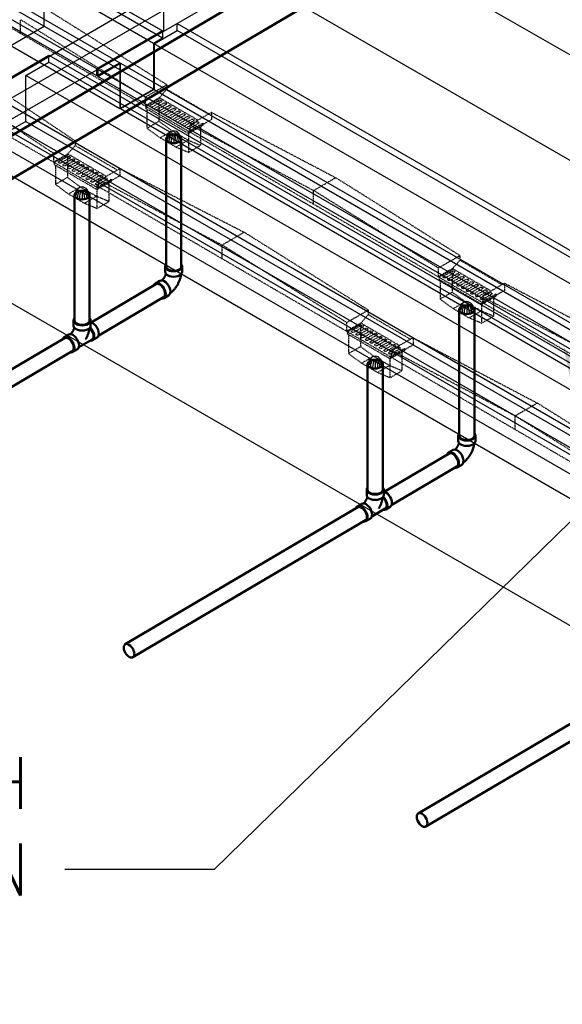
# Model space of a CAD drawing. Header units: inches. Extents: x -18562 to 16489, y -557 to 707.
# Tile 5 of 26: x 732 to 858, y 13 to 241. Entities that reach past the tile are written whole.
import ezdxf
from ezdxf import colors
from ezdxf.entities.mleader import LeaderData, LeaderLine
from ezdxf.math import Vec2, Vec3

# ---------------------------------------------------------------- set-up
doc = ezdxf.new("R2010")
doc.units = ezdxf.units.IN
doc.header["$LTSCALE"] = 0.5
doc.header["$MEASUREMENT"] = 0
doc.linetypes.add('HIDDEN2', pattern=[0.1875, 0.125, -0.0625])
for name, color, linetype in [('M-DETL-LIGHT', 1, 'Continuous'), ('M-SECT-PATT', 8, 'Continuous'), ('P-PIPE', 3, 'Continuous'), ('S-ANNO-DIMS', 1, 'Continuous')]:
    doc.layers.add(name, color=color, linetype=linetype)
doc.styles.add('Annotative', font='romans.shx', dxfattribs={"width": 0.8, "height": 0.125})

# ---------------------------------------------------------------- blocks, each defined once
blk = doc.blocks.new('Tee Reducing Sanitary - PVC - Sch 40 - DWV - Standard-1095242-DRAINAGE ISOMETRIC')
at = {"layer": 'P-PIPE', "color": 90, "lineweight": 50}
for p, q in [((1207.93, -120.52), (1207.93, -121.74)), ((1211.88, -121.74), (1211.88, -120.52)), ((1206.8, -123.78), (1205.73, -124.41)), ((1209.15, -126.73), (1212.22, -124.92)), ((1212.33, -125.12), (1213.39, -124.49)), ((1207.74, -127.82), (1208.8, -127.19))]:
    blk.add_line(p, q, dxfattribs=at)
for points in [[(1208.11, -120.05, 0), (1207.99, -120.22, 0), (1207.93, -120.52, 0), (1207.99, -120.81, 0), (1208.19, -121.09, 0), (1208.51, -121.32, 0)], [(1208.51, -121.32, 0), (1208.92, -121.51, 0), (1209.39, -121.62, 0), (1209.91, -121.66, 0), (1210.42, -121.62, 0), (1210.9, -121.51, 0), (1211.3, -121.32, 0), (1211.62, -121.09, 0), (1211.82, -120.81, 0), (1211.88, -120.52, 0), (1211.82, -120.22, 0), (1211.65, -119.99, 0)], [(1208.1, -122.18, 0), (1208.06, -122.32, 0), (1208.03, -122.39, 0), (1208.01, -122.46, 0), (1207.98, -122.54, 0), (1207.95, -122.61, 0), (1207.92, -122.69, 0), (1207.89, -122.76, 0), (1207.85, -122.84, 0), (1207.81, -122.91, 0), (1207.77, -122.98, 0), (1207.73, -123.06, 0), (1207.69, -123.13, 0), (1207.64, -123.2, 0), (1207.6, -123.27, 0), (1207.55, -123.33, 0), (1207.5, -123.4, 0), (1207.45, -123.46, 0), (1207.4, -123.52, 0), (1207.35, -123.58, 0), (1207.3, -123.64, 0), (1207.25, -123.69, 0), (1207.24, -123.7, 0)], [(1208.51, -122.55, 0), (1208.19, -122.31, 0), (1207.99, -122.04, 0), (1207.93, -121.74, 0)], [(1211.88, -121.74, 0), (1211.82, -122.04, 0), (1211.62, -122.31, 0), (1211.3, -122.55, 0), (1210.9, -122.73, 0), (1210.42, -122.84, 0), (1209.91, -122.88, 0), (1209.39, -122.84, 0), (1208.92, -122.73, 0), (1208.51, -122.55, 0)], [(1211.61, -122.37, 0), (1211.61, -122.39, 0), (1211.59, -122.55, 0), (1211.56, -122.7, 0), (1211.53, -122.86, 0), (1211.49, -123.02, 0), (1211.45, -123.18, 0), (1211.41, -123.33, 0), (1211.36, -123.49, 0), (1211.31, -123.64, 0), (1211.25, -123.8, 0), (1211.19, -123.95, 0), (1211.12, -124.1, 0), (1211.06, -124.25, 0), (1210.98, -124.4, 0), (1210.91, -124.54, 0), (1210.83, -124.69, 0), (1210.75, -124.83, 0), (1210.72, -124.88, 0)], [(1211.69, -122.28, 0), (1211.93, -122.54, 0), (1212.19, -122.91, 0), (1212.39, -123.32, 0), (1212.52, -123.73, 0), (1212.56, -124.13, 0), (1212.53, -124.47, 0), (1212.41, -124.74, 0), (1212.21, -124.92, 0)], [(1211.78, -125.18, 0), (1212.04, -125.21, 0), (1212.33, -125.12, 0), (1212.55, -124.91, 0), (1212.68, -124.61, 0), (1212.73, -124.22, 0), (1212.68, -123.78, 0), (1212.53, -123.31, 0), (1212.31, -122.85, 0), (1212.01, -122.42, 0), (1211.76, -122.16, 0)], [(1211.9, -121.01, 0), (1212.01, -121.02, 0), (1212.37, -121.18, 0)], [(1212.37, -121.18, 0), (1212.74, -121.44, 0), (1213.08, -121.8, 0), (1213.37, -122.22, 0), (1213.59, -122.68, 0), (1213.74, -123.15, 0), (1213.79, -123.59, 0), (1213.74, -123.98, 0), (1213.61, -124.29, 0), (1213.4, -124.48, 0)], [(1206.72, -124.51, 0), (1206.36, -124.35, 0), (1206.03, -124.32, 0), (1205.74, -124.41, 0), (1205.52, -124.61, 0), (1205.42, -124.84, 0)], [(1207.12, -127.88, 0), (1207.45, -127.91, 0), (1207.74, -127.82, 0), (1207.96, -127.62, 0), (1208.09, -127.31, 0), (1208.14, -126.92, 0), (1208.09, -126.48, 0), (1207.94, -126.01, 0), (1207.72, -125.55, 0), (1207.43, -125.13, 0), (1207.09, -124.77, 0), (1206.72, -124.51, 0)], [(1206.8, -123.78, 0), (1207.09, -123.69, 0), (1207.42, -123.73, 0), (1207.79, -123.88, 0)], [(1207.79, -123.88, 0), (1208.15, -124.15, 0), (1208.49, -124.5, 0), (1208.78, -124.92, 0), (1209, -125.39, 0), (1209.15, -125.85, 0), (1209.2, -126.3, 0), (1209.16, -126.69, 0), (1209.02, -126.99, 0), (1208.8, -127.2, 0)]]:
    blk.add_polyline3d(points, dxfattribs=at)
blk = doc.blocks.new('Bend - PVC - Sch 40 - DWV_USACE - Standard-V30-DRAINAGE ISOMETRIC')
at = {"layer": 'P-PIPE', "color": 90, "lineweight": 50}
for p, q in [((1286.15, -165.68), (1286.15, -166.91)), ((1290.11, -166.91), (1290.11, -165.68)), ((1284.96, -168.98), (1283.9, -169.6)), ((1285.91, -173.01), (1286.97, -172.39))]:
    blk.add_line(p, q, dxfattribs=at)
for points in [[(1286.3, -165.28, 0), (1286.22, -165.38, 0), (1286.15, -165.68, 0), (1286.22, -165.98, 0), (1286.42, -166.25, 0), (1286.73, -166.49, 0)], [(1286.73, -166.49, 0), (1287.14, -166.67, 0), (1287.62, -166.78, 0), (1288.13, -166.82, 0), (1288.64, -166.78, 0), (1289.12, -166.67, 0), (1289.53, -166.49, 0), (1289.85, -166.25, 0), (1290.04, -165.98, 0), (1290.11, -165.68, 0), (1290.04, -165.38, 0), (1289.97, -165.28, 0)], [(1286.32, -167.35, 0), (1286.3, -167.41, 0), (1286.28, -167.48, 0), (1286.26, -167.55, 0), (1286.24, -167.63, 0), (1286.21, -167.7, 0), (1286.18, -167.77, 0), (1286.15, -167.85, 0), (1286.12, -167.92, 0), (1286.08, -167.99, 0), (1286.04, -168.07, 0), (1286, -168.14, 0), (1285.96, -168.21, 0), (1285.92, -168.28, 0), (1285.87, -168.35, 0), (1285.83, -168.42, 0), (1285.78, -168.49, 0), (1285.73, -168.56, 0), (1285.68, -168.62, 0), (1285.63, -168.68, 0), (1285.58, -168.74, 0), (1285.53, -168.79, 0), (1285.48, -168.85, 0), (1285.43, -168.89, 0), (1285.42, -168.9, 0)], [(1286.73, -167.71, 0), (1286.42, -167.48, 0), (1286.22, -167.2, 0), (1286.15, -166.91, 0)], [(1290.11, -166.91, 0), (1290.04, -167.2, 0), (1289.85, -167.48, 0), (1289.53, -167.71, 0), (1289.12, -167.89, 0), (1288.64, -168.01, 0), (1288.13, -168.05, 0), (1287.62, -168.01, 0), (1287.14, -167.89, 0), (1286.73, -167.71, 0)], [(1289.85, -167.48, 0), (1289.84, -167.55, 0), (1289.82, -167.71, 0), (1289.79, -167.87, 0), (1289.76, -168.03, 0), (1289.72, -168.18, 0), (1289.68, -168.34, 0), (1289.63, -168.5, 0), (1289.59, -168.65, 0), (1289.53, -168.8, 0), (1289.48, -168.96, 0), (1289.42, -169.11, 0), (1289.35, -169.26, 0), (1289.28, -169.41, 0), (1289.21, -169.56, 0), (1289.14, -169.7, 0), (1289.06, -169.85, 0), (1288.98, -169.99, 0), (1288.89, -170.13, 0), (1288.8, -170.27, 0), (1288.71, -170.4, 0), (1288.62, -170.54, 0), (1288.52, -170.67, 0), (1288.42, -170.8, 0), (1288.32, -170.93, 0), (1288.21, -171.05, 0), (1288.1, -171.17, 0), (1287.99, -171.29, 0), (1287.88, -171.4, 0), (1287.76, -171.51, 0), (1287.64, -171.62, 0), (1287.51, -171.73, 0), (1287.39, -171.83, 0), (1287.33, -171.87, 0)], [(1284.89, -169.7, 0), (1284.53, -169.55, 0), (1284.19, -169.51, 0), (1283.91, -169.6, 0), (1283.69, -169.8, 0), (1283.6, -170, 0)], [(1285.44, -173.09, 0), (1285.62, -173.1, 0), (1285.91, -173.02, 0), (1286.13, -172.81, 0), (1286.26, -172.5, 0), (1286.31, -172.12, 0), (1286.25, -171.67, 0), (1286.11, -171.2, 0), (1285.89, -170.74, 0), (1285.59, -170.32, 0), (1285.25, -169.96, 0), (1284.89, -169.7, 0)], [(1284.96, -168.98, 0), (1284.97, -168.97, 0), (1285.25, -168.89, 0), (1285.59, -168.92, 0), (1285.95, -169.08, 0)], [(1285.95, -169.08, 0), (1286.31, -169.34, 0), (1286.65, -169.69, 0), (1286.95, -170.12, 0), (1287.17, -170.58, 0), (1287.31, -171.05, 0), (1287.37, -171.49, 0), (1287.32, -171.88, 0), (1287.19, -172.19, 0), (1286.97, -172.39, 0)]]:
    blk.add_polyline3d(points, dxfattribs=at)
for centre, start, end in [((1287.17, -166.17), 126.6849, 134.3783), ((1289.1, -166.17), 45.6217, 53.3151)]:
    blk.add_arc(centre, 1.24, start, end, dxfattribs=at)
blk = doc.blocks.new('Mechanical_Box_G_rvt-1-DRAINAGE ISOMETRIC')
at = {"layer": 'M-DETL-LIGHT', "linetype": 'HIDDEN2'}
for p, q in [((761.05, 221.21), (703.25, 254.91)), ((766.08, 226.14), (737.32, 244.17)), ((732.22, 237.96), (732.22, 241.2)), ((761.05, 223.27), (732.22, 241.2)), ((766.08, 226.08), (761.05, 223.21)), ((766.08, 226.08), (766.08, 225.06)), ((764.38, 223.12), (766.08, 225.06)), ((775.83, 219.37), (766.08, 225.06)), ((744.86, 213.13), (730.52, 222.76)), ((761.05, 223.21), (761.05, 221.21)), ((764.38, 223.12), (761.05, 221.21)), ((764.57, 223), (761.25, 221.1)), ((764.36, 222.52), (762.33, 221.35)), ((764.8, 222.16), (762.75, 220.99)), ((765.44, 221.89), (763.41, 220.73)), ((765.87, 221.53), (763.82, 220.36)), ((764.27, 222.44), (764.27, 217.67)), ((773.29, 217.91), (764.37, 223.11)), ((766.51, 221.26), (764.48, 220.1)), ((739.84, 210.26), (725.42, 219.79)), ((771.42, 215.17), (761.05, 221.21)), ((761.25, 221.1), (761.25, 220.6)), ((771.13, 214.83), (761.25, 220.6)), ((761.49, 220.46), (761.49, 216.05)), ((766.95, 220.91), (764.9, 219.74)), ((767.59, 220.64), (765.56, 219.48)), ((768.02, 220.28), (765.97, 219.11)), ((768.66, 220.01), (766.63, 218.85)), ((769.09, 219.66), (767.04, 218.49)), ((769.73, 219.38), (767.7, 218.22)), ((770.17, 219.03), (768.12, 217.86)), ((776.44, 219.72), (771.42, 216.85)), ((776.44, 219.72), (805.2, 204.6)), ((776.44, 219.72), (776.44, 218.05)), ((761.49, 216.05), (764.27, 217.67)), ((767.3, 215.45), (764.27, 217.67)), ((770.81, 218.76), (768.78, 217.6)), ((771.24, 218.4), (769.19, 217.23)), ((771.88, 218.13), (769.85, 216.97)), ((772.32, 217.78), (770.27, 216.61)), ((772.96, 217.51), (770.93, 216.35)), ((774.45, 217.23), (771.13, 215.34)), ((774.45, 216.73), (771.13, 214.83)), ((773.39, 217.15), (771.34, 215.98)), ((776.44, 218.05), (771.42, 215.17)), ((771.42, 216.85), (800.1, 201.63)), ((771.42, 216.85), (771.42, 215.17)), ((774.45, 217.23), (774.45, 216.73)), ((739.84, 208.21), (725.42, 216.61)), ((764.52, 213.83), (761.49, 216.05)), ((764.52, 213.83), (767.3, 215.45)), ((770.98, 213.3), (767.3, 215.45)), ((771.1, 214.85), (771.1, 210.45)), ((828.93, 181.64), (771.13, 215.34)), ((771.13, 215.34), (771.13, 214.83)), ((773.88, 216.4), (773.88, 212.07)), ((744.86, 213.08), (739.84, 210.21)), ((744.86, 213.08), (744.86, 212.05)), ((768.2, 211.68), (764.52, 213.83)), ((768.2, 211.68), (770.98, 213.3)), ((773.88, 212.07), (770.98, 213.3)), ((739.84, 210.21), (739.84, 208.21)), ((743.16, 210.11), (739.84, 208.21)), ((743.36, 209.99), (740.04, 208.09)), ((743.16, 210.11), (744.86, 212.05)), ((752.07, 204.91), (743.16, 210.11)), ((754.62, 206.37), (744.86, 212.05)), ((771.1, 210.45), (768.2, 211.68)), ((771.1, 210.45), (773.88, 212.07)), ((750.2, 202.17), (739.84, 208.21)), ((740.04, 208.09), (740.04, 207.59)), ((749.92, 201.83), (740.04, 207.59)), ((743.15, 209.51), (741.12, 208.35)), ((743.58, 209.16), (741.54, 207.98)), ((744.22, 208.88), (742.19, 207.72)), ((744.66, 208.53), (742.61, 207.36)), ((743.06, 209.43), (743.06, 204.67)), ((745.3, 208.26), (743.27, 207.1)), ((745.73, 207.9), (743.68, 206.73)), ((746.37, 207.63), (744.34, 206.47)), ((740.28, 207.45), (740.28, 203.05)), ((746.81, 207.28), (744.76, 206.11)), ((747.45, 207.01), (745.42, 205.84)), ((747.88, 206.65), (745.83, 205.48)), ((748.52, 206.38), (746.49, 205.22)), ((748.95, 206.02), (746.91, 204.85)), ((749.59, 205.75), (747.56, 204.59)), ((750.03, 205.4), (747.98, 204.23)), ((755.23, 206.71), (750.2, 203.84)), ((755.23, 206.71), (783.99, 191.97)), ((755.23, 206.71), (755.23, 205.04)), ((740.28, 203.05), (743.06, 204.67)), ((743.3, 200.82), (740.28, 203.05)), ((746.08, 202.44), (743.06, 204.67)), ((750.67, 205.13), (748.64, 203.97)), ((751.1, 204.77), (749.05, 203.6)), ((751.74, 204.5), (749.71, 203.34)), ((753.24, 204.23), (749.92, 202.33)), ((753.24, 203.73), (749.92, 201.83)), ((752.18, 204.15), (750.13, 202.98)), ((755.23, 205.04), (750.2, 202.17)), ((750.2, 204.22), (778.89, 189)), ((750.2, 203.84), (750.2, 202.17)), ((752.67, 203.4), (752.67, 199.06)), ((753.24, 204.23), (753.24, 203.73)), ((800.1, 201.63), (805.2, 204.6)), ((833.96, 186.57), (805.2, 204.6)), ((743.3, 200.82), (746.08, 202.44)), ((746.99, 198.67), (743.3, 200.82)), ((749.77, 200.29), (746.08, 202.44)), ((749.89, 201.85), (749.89, 197.44)), ((807.72, 169.02), (749.92, 202.71)), ((749.92, 202.33), (749.92, 201.83)), ((800.1, 198.39), (800.1, 201.63)), ((828.93, 183.7), (800.1, 201.63)), ((746.99, 198.67), (749.77, 200.29)), ((749.89, 197.44), (746.99, 198.67)), ((752.67, 199.06), (749.77, 200.29)), ((749.89, 197.44), (752.67, 199.06)), ((778.89, 189), (783.99, 191.97)), ((812.75, 173.94), (783.99, 191.97)), ((778.89, 185.76), (778.89, 189)), ((807.72, 171.07), (778.89, 189)), ((833.96, 186.51), (828.93, 183.64)), ((832.26, 183.54), (833.96, 185.49)), ((833.96, 186.51), (833.96, 185.49)), ((843.71, 179.8), (833.96, 185.49)), ((828.93, 183.64), (828.93, 181.64)), ((832.26, 183.54), (828.93, 181.64)), ((832.45, 183.42), (829.13, 181.53)), ((832.25, 182.94), (830.22, 181.78)), ((832.68, 182.59), (830.63, 181.42)), ((832.15, 182.87), (832.15, 178.1)), ((841.17, 178.34), (832.25, 183.54)), ((839.3, 175.6), (828.93, 181.64)), ((829.13, 181.53), (829.13, 181.02)), ((839.02, 175.26), (829.13, 181.02)), ((829.37, 180.88), (829.37, 176.48)), ((833.32, 182.32), (831.29, 181.16)), ((833.75, 181.96), (831.7, 180.79)), ((834.39, 181.69), (832.36, 180.53)), ((834.83, 181.34), (832.78, 180.17)), ((835.47, 181.07), (833.44, 179.91)), ((835.9, 180.71), (833.85, 179.54)), ((836.54, 180.44), (834.51, 179.28)), ((829.37, 176.48), (832.15, 178.1)), ((835.18, 175.88), (832.15, 178.1)), ((836.98, 180.09), (834.93, 178.91)), ((837.62, 179.81), (835.59, 178.65)), ((838.05, 179.46), (836, 178.29)), ((838.69, 179.19), (836.66, 178.03)), ((839.12, 178.83), (837.08, 177.66)), ((839.76, 178.56), (837.73, 177.4)), ((840.2, 178.21), (838.15, 177.04)), ((840.84, 177.94), (838.81, 176.78)), ((844.32, 180.15), (839.3, 177.27)), ((844.32, 178.48), (839.3, 175.6)), ((844.32, 180.15), (873.08, 165.09)), ((844.32, 180.15), (844.32, 178.48)), ((832.4, 174.26), (829.37, 176.48)), ((832.4, 174.26), (835.18, 175.88)), ((838.86, 173.73), (835.18, 175.88)), ((842.33, 177.66), (839.02, 175.77)), ((842.33, 177.16), (839.02, 175.26)), ((897.02, 141.96), (839.02, 175.77)), ((839.02, 175.77), (839.02, 175.26)), ((841.27, 177.58), (839.22, 176.41)), ((839.3, 177.27), (839.3, 175.6)), ((839.3, 176.95), (867.98, 162.12)), ((841.76, 176.83), (841.76, 172.5)), ((842.33, 177.66), (842.33, 177.16)), ((812.75, 173.89), (807.72, 171.01)), ((812.75, 173.89), (812.75, 172.86)), ((836.08, 172.11), (832.4, 174.26)), ((836.08, 172.11), (838.86, 173.73)), ((841.76, 172.5), (838.86, 173.73)), ((838.98, 175.28), (838.98, 170.88)), ((811.05, 170.92), (812.75, 172.86)), ((822.5, 167.17), (812.75, 172.86)), ((838.98, 170.88), (836.08, 172.11)), ((838.98, 170.88), (841.76, 172.5)), ((807.72, 171.01), (807.72, 169.02)), ((811.05, 170.92), (807.72, 169.02)), ((818.08, 162.98), (807.72, 169.02)), ((811.24, 170.8), (807.92, 168.9)), ((807.92, 168.9), (807.92, 168.4)), ((811.03, 170.32), (809, 169.16)), ((811.47, 169.96), (809.42, 168.79)), ((812.11, 169.69), (810.08, 168.53)), ((812.54, 169.34), (810.49, 168.17)), ((810.94, 170.24), (810.94, 165.47)), ((819.95, 165.72), (811.04, 170.91)), ((813.18, 169.07), (811.15, 167.91)), ((817.8, 162.64), (807.92, 168.4)), ((808.16, 168.26), (808.16, 163.85)), ((813.61, 168.71), (811.57, 167.54)), ((814.25, 168.44), (812.22, 167.28)), ((814.69, 168.09), (812.64, 166.91)), ((815.33, 167.81), (813.3, 166.65)), ((815.76, 167.46), (813.71, 166.29)), ((816.4, 167.19), (814.37, 166.03)), ((816.84, 166.83), (814.79, 165.66)), ((817.48, 166.56), (815.45, 165.4)), ((823.11, 167.52), (818.08, 164.65)), ((823.11, 167.52), (851.87, 152.4)), ((823.11, 167.52), (823.11, 165.85)), ((808.16, 163.85), (810.94, 165.47)), ((813.96, 163.25), (810.94, 165.47)), ((817.91, 166.21), (815.86, 165.04)), ((818.55, 165.94), (816.52, 164.77)), ((818.98, 165.58), (816.94, 164.41)), ((819.62, 165.31), (817.59, 164.15)), ((821.12, 165.04), (817.8, 163.14)), ((821.12, 164.53), (817.8, 162.64)), ((820.06, 164.95), (818.01, 163.78)), ((823.11, 165.85), (818.08, 162.98)), ((818.08, 164.65), (846.77, 149.43)), ((818.08, 164.65), (818.08, 162.98)), ((821.12, 165.04), (821.12, 164.53)), ((811.19, 161.63), (808.16, 163.85)), ((811.19, 161.63), (813.96, 163.25)), ((817.65, 161.1), (813.96, 163.25)), ((817.77, 162.66), (817.77, 158.25)), ((875.6, 129.45), (817.8, 163.14)), ((817.8, 163.14), (817.8, 162.64)), ((820.55, 164.21), (820.55, 159.87)), ((814.87, 159.48), (811.19, 161.63)), ((814.87, 159.48), (817.65, 161.1)), ((820.55, 159.87), (817.65, 161.1)), ((817.77, 158.25), (820.55, 159.87)), ((817.77, 158.25), (814.87, 159.48)), ((846.77, 149.43), (851.87, 152.4)), ((880.63, 134.37), (851.87, 152.4)), ((846.77, 146.19), (846.77, 149.43)), ((875.6, 131.5), (846.77, 149.43))]:
    blk.add_line(p, q, dxfattribs=at)
at = {"layer": 'M-DETL-LIGHT', "linetype": 'Continuous'}
for p, q in [((767.69, 214.65), (767.69, 212.74)), ((746.47, 201.65), (746.47, 199.74)), ((835.57, 175.08), (835.57, 173.17)), ((814.35, 162.46), (814.35, 160.55))]:
    blk.add_line(p, q, dxfattribs=at)
at = {"layer": 'M-DETL-LIGHT', "color": 1, "linetype": 'Continuous'}
for centre, radius, start, end in [((767.86, 213.7), 1.78, 95.745, 183.3375), ((767.83, 213.65), 1.67, 129.6759, 176.1977), ((768.37, 213.22), 2.13, 131.7697, 173.1765), ((769.31, 213.01), 2.73, 141.495, 179.1974), ((773.48, 212.42), 6.43, 159.6343, 176.2953), ((767.51, 213.7), 1.78, 356.6625, 84.255), ((761.89, 212.42), 6.43, 3.7047, 20.3657), ((766.06, 213.01), 2.73, 0.8026, 38.505), ((767, 213.22), 2.13, 6.8235, 48.2303), ((767.54, 213.65), 1.67, 3.8023, 50.3241), ((746.65, 200.7), 1.78, 95.745, 183.3375), ((746.62, 200.64), 1.67, 129.6759, 176.1977), ((747.16, 200.21), 2.13, 131.7697, 173.1765), ((748.1, 200.01), 2.73, 141.495, 179.1974), ((752.26, 199.41), 6.43, 159.6343, 176.2953), ((746.29, 200.7), 1.78, 356.6625, 84.255), ((740.68, 199.41), 6.43, 3.7047, 20.3657), ((744.85, 200.01), 2.73, 0.8026, 38.505), ((745.78, 200.21), 2.13, 6.8235, 48.2303), ((746.33, 200.64), 1.67, 3.8023, 50.3241), ((835.75, 174.13), 1.78, 95.745, 183.3375), ((835.39, 174.13), 1.78, 356.6625, 84.255), ((835.71, 174.08), 1.67, 129.6759, 176.1977), ((836.26, 173.65), 2.13, 131.7697, 173.1765), ((837.19, 173.44), 2.73, 141.495, 179.1974), ((841.36, 172.84), 6.43, 159.6343, 176.2953), ((829.78, 172.84), 6.43, 3.7047, 20.3657), ((833.94, 173.44), 2.73, 0.8026, 38.505), ((834.88, 173.65), 2.13, 6.8235, 48.2303), ((835.42, 174.08), 1.67, 3.8023, 50.3241), ((814.53, 161.51), 1.78, 95.745, 183.3375), ((814.5, 161.45), 1.67, 129.6759, 176.1977), ((815.04, 161.02), 2.13, 131.7697, 173.1765), ((815.98, 160.82), 2.73, 141.495, 179.1974), ((820.15, 160.22), 6.43, 159.6343, 176.2953), ((814.18, 161.51), 1.78, 356.6625, 84.255), ((808.56, 160.22), 6.43, 3.7047, 20.3657), ((812.73, 160.82), 2.73, 0.8026, 38.505), ((813.67, 161.02), 2.13, 6.8235, 48.2303), ((814.21, 161.45), 1.67, 3.8023, 50.3241)]:
    blk.add_arc(centre, radius, start, end, dxfattribs=at)
at = {"layer": 'M-DETL-LIGHT', "linetype": 'HIDDEN2', "extrusion": (0, 0, -1)}
for centre, start_param, end_param in [((762.56, 221.18), 0.920266, 4.095331), ((764.56, 222.33), 4.095331, 7.203451), ((765.63, 221.7), 4.095331, 7.203451), ((766.71, 221.07), 4.095331, 7.203451), ((763.64, 220.56), 0.920266, 4.095331), ((764.71, 219.93), 0.920266, 4.095331), ((765.78, 219.31), 0.920266, 4.095331), ((767.78, 220.45), 4.095331, 7.203451), ((768.86, 219.82), 4.095331, 7.203451), ((769.93, 219.2), 4.095331, 7.203451), ((766.86, 218.68), 0.920266, 4.095331), ((767.93, 218.05), 0.920266, 4.095331), ((769.01, 217.43), 0.920266, 4.095331), ((770.08, 216.8), 0.920266, 4.095331), ((771, 218.57), 4.095331, 7.203451), ((772.08, 217.94), 4.095331, 7.203451), ((773.15, 217.32), 4.095331, 7.203451), ((771.15, 216.18), 0.920266, 4.095331), ((741.35, 208.18), 0.920266, 4.095331), ((742.42, 207.55), 0.920266, 4.095331), ((743.35, 209.32), 4.095331, 7.203451), ((744.42, 208.69), 4.095331, 7.203451), ((745.49, 208.07), 4.095331, 7.203451), ((746.57, 207.44), 4.095331, 7.203451), ((743.5, 206.93), 0.920266, 4.095331), ((744.57, 206.3), 0.920266, 4.095331), ((745.64, 205.67), 0.920266, 4.095331), ((747.64, 206.82), 4.095331, 7.203451), ((748.72, 206.19), 4.095331, 7.203451), ((749.79, 205.56), 4.095331, 7.203451), ((746.72, 205.05), 0.920266, 4.095331), ((747.79, 204.42), 0.920266, 4.095331), ((748.87, 203.8), 0.920266, 4.095331), ((749.94, 203.17), 0.920266, 4.095331), ((750.86, 204.94), 4.095331, 7.203451), ((751.94, 204.31), 4.095331, 7.203451), ((832.44, 182.76), 4.095331, 7.203451), ((830.44, 181.61), 0.920266, 4.095331), ((831.52, 180.99), 0.920266, 4.095331), ((832.59, 180.36), 0.920266, 4.095331), ((833.52, 182.13), 4.095331, 7.203451), ((834.59, 181.5), 4.095331, 7.203451), ((835.66, 180.88), 4.095331, 7.203451), ((836.74, 180.25), 4.095331, 7.203451), ((833.67, 179.73), 0.920266, 4.095331), ((834.74, 179.11), 0.920266, 4.095331), ((835.81, 178.48), 0.920266, 4.095331), ((836.89, 177.86), 0.920266, 4.095331), ((837.81, 179.62), 4.095331, 7.203451), ((838.89, 179), 4.095331, 7.203451), ((839.96, 178.37), 4.095331, 7.203451), ((841.03, 177.75), 4.095331, 7.203451), ((837.96, 177.23), 0.920266, 4.095331), ((839.04, 176.6), 0.920266, 4.095331), ((809.23, 168.99), 0.920266, 4.095331), ((811.23, 170.13), 4.095331, 7.203451), ((812.3, 169.5), 4.095331, 7.203451), ((813.38, 168.88), 4.095331, 7.203451), ((810.3, 168.36), 0.920266, 4.095331), ((811.38, 167.73), 0.920266, 4.095331), ((812.45, 167.11), 0.920266, 4.095331), ((813.53, 166.48), 0.920266, 4.095331), ((814.45, 168.25), 4.095331, 7.203451), ((815.52, 167.62), 4.095331, 7.203451), ((816.6, 167), 4.095331, 7.203451), ((817.67, 166.37), 4.095331, 7.203451), ((814.6, 165.86), 0.920266, 4.095331), ((815.67, 165.23), 0.920266, 4.095331), ((816.75, 164.6), 0.920266, 4.095331), ((818.75, 165.75), 4.095331, 7.203451), ((819.82, 165.12), 4.095331, 7.203451), ((817.82, 163.98), 0.920266, 4.095331)]:
    blk.add_ellipse(centre, major_axis=(0.355, 0.042), ratio=0.675017, start_param=start_param, end_param=end_param, dxfattribs=at)
at = {"layer": 'M-DETL-LIGHT', "linetype": 'HIDDEN2'}
for centre in [(767.69, 213.6), (746.47, 200.59), (835.57, 174.03), (814.35, 161.4)]:
    blk.add_ellipse(centre, major_axis=(1.6, 0), ratio=0.6329, start_param=0, end_param=3.141593, dxfattribs=at)
at = {"layer": 'M-DETL-LIGHT', "extrusion": (0, 0, -1)}
for centre in [(767.69, 213.6), (746.47, 200.59), (835.57, 174.03), (814.35, 161.4)]:
    blk.add_ellipse(centre, major_axis=(1.6, 0), ratio=0.6329, start_param=0, end_param=3.141593, dxfattribs=at)
at = {"layer": 'P-PIPE', "color": 90, "lineweight": 50}
for p, q in [((842.93, 280.8), (644.81, 164.04)), ((649.19, 156.61), (847.31, 273.37)), ((765.94, 213.6), (765.94, 184.02)), ((769.44, 184.02), (769.44, 213.6)), ((744.72, 200.59), (744.72, 171.53)), ((748.22, 171.53), (748.22, 200.59)), ((763.57, 179.91), (748.55, 171.05)), ((750.32, 168.04), (765.35, 176.89)), ((833.82, 174.03), (833.82, 144.83)), ((837.32, 144.83), (837.32, 174.03)), ((742.42, 167.44), (688.57, 135.7)), ((690.35, 132.69), (744.19, 164.42)), ((812.6, 161.4), (812.6, 132.34)), ((816.1, 132.34), (816.1, 161.4)), ((831.45, 140.71), (816.42, 131.85)), ((818.19, 128.83), (833.23, 137.7)), ((810.3, 128.25), (756.45, 96.51)), ((758.23, 93.5), (812.08, 125.23)), ((878.18, 89.05), (824.34, 57.32)), ((826.11, 54.3), (879.96, 86.04))]:
    blk.add_line(p, q, dxfattribs=at)
for points in [[(768.92, 214.31, 0), (768.56, 214.47, 0), (768.14, 214.57, 0), (767.69, 214.61, 0), (767.23, 214.57, 0), (766.81, 214.47, 0), (766.45, 214.31, 0)], [(766.45, 214.31, 0), (766.17, 214.1, 0), (766, 213.86, 0), (765.94, 213.6, 0), (766, 213.34, 0), (766.17, 213.09, 0), (766.45, 212.88, 0)], [(766.45, 212.88, 0), (766.81, 212.72, 0), (767.23, 212.62, 0), (767.69, 212.59, 0), (768.14, 212.62, 0), (768.56, 212.72, 0), (768.92, 212.88, 0)], [(768.92, 212.88, 0), (769.2, 213.09, 0), (769.38, 213.34, 0), (769.44, 213.6, 0), (769.38, 213.86, 0), (769.2, 214.1, 0), (768.92, 214.31, 0)], [(745.23, 201.31, 0), (744.96, 201.1, 0), (744.78, 200.86, 0), (744.72, 200.59, 0), (744.78, 200.33, 0), (744.96, 200.09, 0), (745.23, 199.88, 0)], [(747.71, 201.31, 0), (747.35, 201.47, 0), (746.93, 201.57, 0), (746.47, 201.6, 0), (746.02, 201.57, 0), (745.6, 201.47, 0), (745.23, 201.31, 0)], [(747.71, 199.88, 0), (747.99, 200.09, 0), (748.16, 200.33, 0), (748.22, 200.59, 0), (748.16, 200.86, 0), (747.99, 201.1, 0), (747.71, 201.31, 0)], [(745.23, 199.88, 0), (745.6, 199.72, 0), (746.02, 199.62, 0), (746.47, 199.58, 0), (746.93, 199.62, 0), (747.35, 199.72, 0), (747.71, 199.88, 0)], [(766.45, 183.31, 0), (766.17, 183.52, 0), (766, 183.76, 0), (765.94, 184.02, 0)], [(768.92, 183.31, 0), (768.56, 183.15, 0), (768.14, 183.05, 0), (767.69, 183.01, 0), (767.23, 183.05, 0), (766.81, 183.15, 0), (766.45, 183.31, 0)], [(769.44, 184.02, 0), (769.38, 183.76, 0), (769.2, 183.52, 0), (768.92, 183.31, 0)], [(763.57, 179.91, 0), (763.83, 179.99, 0), (764.13, 179.96, 0), (764.45, 179.82, 0)], [(764.45, 179.82, 0), (764.77, 179.59, 0), (765.07, 179.27, 0), (765.32, 178.9, 0), (765.52, 178.49, 0), (765.65, 178.08, 0), (765.7, 177.68, 0)], [(765.7, 177.68, 0), (765.66, 177.34, 0), (765.54, 177.07, 0), (765.35, 176.89, 0)], [(834.33, 174.74, 0), (834.05, 174.53, 0), (833.88, 174.29, 0), (833.82, 174.03, 0), (833.88, 173.77, 0), (834.05, 173.52, 0), (834.33, 173.31, 0)], [(836.81, 174.74, 0), (836.44, 174.9, 0), (836.02, 175, 0), (835.57, 175.04, 0), (835.11, 175, 0), (834.69, 174.9, 0), (834.33, 174.74, 0)], [(836.81, 173.31, 0), (837.08, 173.52, 0), (837.26, 173.77, 0), (837.32, 174.03, 0), (837.26, 174.29, 0), (837.08, 174.53, 0), (836.81, 174.74, 0)], [(745.23, 170.82, 0), (744.96, 171.02, 0), (744.78, 171.27, 0), (744.72, 171.53, 0)], [(748.22, 171.53, 0), (748.16, 171.27, 0), (747.99, 171.02, 0), (747.71, 170.82, 0)], [(834.33, 173.31, 0), (834.69, 173.15, 0), (835.11, 173.05, 0), (835.57, 173.02, 0), (836.02, 173.05, 0), (836.44, 173.15, 0), (836.81, 173.31, 0)], [(747.71, 170.82, 0), (747.35, 170.65, 0), (746.93, 170.55, 0), (746.47, 170.52, 0), (746.02, 170.55, 0), (745.6, 170.65, 0), (745.23, 170.82, 0)], [(742.42, 167.44, 0), (742.68, 167.52, 0), (742.97, 167.49, 0), (743.29, 167.35, 0)], [(743.29, 167.35, 0), (743.61, 167.12, 0), (743.91, 166.8, 0), (744.17, 166.43, 0), (744.37, 166.02, 0), (744.5, 165.61, 0), (744.54, 165.22, 0)], [(744.54, 165.22, 0), (744.5, 164.87, 0), (744.38, 164.6, 0), (744.19, 164.42, 0)], [(813.12, 162.12, 0), (812.84, 161.91, 0), (812.66, 161.66, 0), (812.6, 161.4, 0), (812.66, 161.14, 0), (812.84, 160.9, 0), (813.12, 160.69, 0)], [(815.59, 162.12, 0), (815.23, 162.28, 0), (814.81, 162.38, 0), (814.35, 162.41, 0), (813.9, 162.38, 0), (813.48, 162.28, 0), (813.12, 162.12, 0)], [(815.59, 160.69, 0), (815.87, 160.9, 0), (816.04, 161.14, 0), (816.1, 161.4, 0), (816.04, 161.66, 0), (815.87, 161.91, 0), (815.59, 162.12, 0)], [(813.12, 160.69, 0), (813.48, 160.53, 0), (813.9, 160.43, 0), (814.35, 160.39, 0), (814.81, 160.43, 0), (815.23, 160.53, 0), (815.59, 160.69, 0)], [(834.33, 144.12, 0), (834.05, 144.33, 0), (833.88, 144.57, 0), (833.82, 144.83, 0)], [(836.81, 144.12, 0), (836.44, 143.96, 0), (836.02, 143.86, 0), (835.57, 143.82, 0), (835.11, 143.86, 0), (834.69, 143.96, 0), (834.33, 144.12, 0)], [(837.32, 144.83, 0), (837.26, 144.57, 0), (837.08, 144.33, 0), (836.81, 144.12, 0)], [(831.46, 140.72, 0), (831.71, 140.79, 0), (832.01, 140.76, 0), (832.33, 140.63, 0)], [(832.33, 140.63, 0), (832.65, 140.39, 0), (832.95, 140.08, 0), (833.21, 139.71, 0), (833.41, 139.3, 0), (833.53, 138.88, 0), (833.58, 138.49, 0)], [(833.58, 138.49, 0), (833.54, 138.15, 0), (833.42, 137.88, 0), (833.23, 137.7, 0)], [(813.12, 131.62, 0), (812.84, 131.83, 0), (812.66, 132.08, 0), (812.6, 132.34, 0), (812.61, 132.35, 0)], [(816.1, 132.34, 0), (816.04, 132.08, 0), (815.87, 131.83, 0), (815.59, 131.62, 0)], [(815.59, 131.62, 0), (815.23, 131.46, 0), (814.81, 131.36, 0), (814.35, 131.33, 0), (813.9, 131.36, 0), (813.48, 131.46, 0), (813.12, 131.62, 0)], [(810.3, 128.25, 0), (810.56, 128.33, 0), (810.86, 128.3, 0), (811.18, 128.16, 0)], [(811.18, 128.16, 0), (811.5, 127.93, 0), (811.8, 127.61, 0), (812.05, 127.24, 0), (812.25, 126.83, 0), (812.38, 126.42, 0), (812.43, 126.02, 0)], [(812.43, 126.02, 0), (812.39, 125.68, 0), (812.27, 125.41, 0), (812.07, 125.23, 0)], [(757.33, 96.42, 0), (757.01, 96.56, 0), (756.71, 96.59, 0), (756.46, 96.51, 0), (756.26, 96.33, 0), (756.14, 96.06, 0), (756.11, 95.72, 0)], [(758.58, 94.29, 0), (758.53, 94.68, 0), (758.41, 95.1, 0), (758.21, 95.5, 0), (757.95, 95.88, 0), (757.65, 96.19, 0), (757.33, 96.42, 0)], [(756.11, 95.72, 0), (756.15, 95.33, 0), (756.28, 94.91, 0), (756.48, 94.5, 0), (756.74, 94.13, 0), (757.03, 93.82, 0), (757.36, 93.58, 0)], [(757.36, 93.58, 0), (757.68, 93.45, 0), (757.97, 93.42, 0), (758.23, 93.49, 0), (758.42, 93.67, 0), (758.54, 93.95, 0), (758.58, 94.29, 0)], [(825.21, 57.23, 0), (824.89, 57.37, 0), (824.6, 57.4, 0), (824.34, 57.32, 0), (824.15, 57.14, 0), (824.03, 56.87, 0), (823.99, 56.53, 0)], [(826.46, 55.1, 0), (826.42, 55.49, 0), (826.29, 55.9, 0), (826.09, 56.31, 0), (825.83, 56.69, 0), (825.53, 57, 0), (825.21, 57.23, 0)], [(823.99, 56.53, 0), (824.03, 56.13, 0), (824.16, 55.72, 0), (824.36, 55.31, 0), (824.62, 54.94, 0), (824.92, 54.62, 0), (825.24, 54.39, 0)], [(825.24, 54.39, 0), (825.56, 54.25, 0), (825.85, 54.22, 0), (826.11, 54.3, 0), (826.3, 54.48, 0), (826.42, 54.75, 0), (826.46, 55.1, 0)]]:
    blk.add_polyline3d(points, dxfattribs=at)
for name, p in [('Bend - PVC - Sch 40 - DWV_USACE - Standard-V30-DRAINAGE ISOMETRIC', (-520.45, 349.71)), ('Tee Reducing Sanitary - PVC - Sch 40 - DWV - Standard-1095242-DRAINAGE ISOMETRIC', (-463.43, 292.05)), ('Bend - PVC - Sch 40 - DWV_USACE - Standard-V30-DRAINAGE ISOMETRIC', (-452.56, 310.51)), ('Tee Reducing Sanitary - PVC - Sch 40 - DWV - Standard-1095242-DRAINAGE ISOMETRIC', (-395.55, 252.85))]:
    blk.add_blockref(name, p, dxfattribs=at)

msp = doc.modelspace()

# ---------------------------------------------------------------- linework, layer by layer
at = {"layer": 'M-SECT-PATT', "lineweight": -3}
for p, q in [((1223.5, 515.26), (693.16, 206.01)), ((1281.89, -113.68), (351.63, 423.41)), ((476.79, 405.04), (765.11, 238.58)), ((762.99, 235.72), (474.67, 402.18)), ((765.11, 236.94), (476.79, 403.41)), ((466.89, 397.69), (755.21, 231.23)), ((749.91, 229.8), (461.59, 396.26)), ((749.91, 228.17), (461.59, 394.63)), ((762.99, 225.1), (474.67, 391.57)), ((466.89, 387.08), (755.21, 220.61)), ((943.48, 346.25), (714.38, 213.97)), ((765.29, 346.25), (765.29, 238.47)), ((693.16, 196.83), (820.44, 270.39)), ((807.66, 263), (1597.55, -193.05)), ((765.29, 238.47), (731.35, 258.07)), ((737.72, 239.7), (737.72, 250.31)), ((786.45, 250.75), (1576.34, -205.3)), ((729.94, 235.21), (737.72, 239.7)), ((768.47, 240.31), (989.09, 112.93)), ((768.47, 238.67), (768.47, 240.31)), ((765.11, 238.58), (749.91, 229.8)), ((763.17, 235.61), (768.47, 238.67)), ((765.11, 238.58), (765.11, 236.94)), ((989.09, 111.3), (768.47, 238.67)), ((765.11, 236.94), (762.99, 235.72)), ((762.99, 235.72), (762.99, 225.1)), ((983.79, 108.24), (763.17, 235.61)), ((763.17, 235.61), (763.17, 225)), ((720.4, 222.34), (738.79, 232.95)), ((738.79, 232.95), (984.86, 90.88)), ((738.79, 231.32), (738.79, 232.95)), ((733.48, 228.26), (738.79, 231.32)), ((984.86, 89.25), (738.79, 231.32)), ((755.21, 231.23), (749.91, 228.17)), ((750.09, 228.06), (755.39, 231.12)), ((755.21, 231.23), (755.21, 220.61)), ((755.39, 231.12), (976.01, 103.75)), ((755.39, 220.51), (755.39, 231.12)), ((733.48, 217.64), (733.48, 228.26)), ((979.56, 86.19), (733.48, 228.26)), ((749.91, 228.17), (749.91, 229.8)), ((970.7, 102.32), (750.09, 229.69)), ((750.09, 229.69), (750.09, 228.06)), ((970.7, 100.69), (750.09, 228.06)), ((725.7, 223.77), (971.78, 81.69)), ((755.21, 220.61), (762.99, 225.1)), ((763.17, 225), (755.39, 220.51)), ((763.17, 225), (1019.94, 76.75)), ((966.47, 80.27), (720.4, 222.34)), ((966.47, 78.63), (720.4, 220.7)), ((1012.16, 72.26), (755.39, 220.51)), ((733.48, 217.64), (725.7, 213.15)), ((733.48, 217.64), (1280.16, -97.99)), ((1272.39, -102.48), (725.7, 213.15)), ((1281.89, -143.07), (693.16, 196.83))]:
    msp.add_line(p, q, dxfattribs=at)

# ---------------------------------------------------------------- block references
at = {"color": 9}
msp.add_blockref('Mechanical_Box_G_rvt-1-DRAINAGE ISOMETRIC', (0, 0), dxfattribs=at)

# ---------------------------------------------------------------- leaders
at = {"layer": 'S-ANNO-DIMS', "lineweight": -3}
ml = msp.add_multileader_mtext('Standard', dxfattribs=at)
ml.set_content('3"%%C DRAIN IN MECHANICAL ROOM', color=2, style='Annotative')
ml.set_leader_properties()
ml.build(insert=Vec2(0, 0))
ml.multileader.update_dxf_attribs({"text_right_attachment_type": 3, "dogleg_length": 0.36, "arrow_head_size": 17.28, "scale": 96})
ctx = ml.context
ctx.base_point, ctx.scale, ctx.char_height, ctx.arrow_head_size, ctx.landing_gap_size, ctx.plane_origin = Vec3(328.15, 248.02), 96, 12, 17.28, 8.64, Vec3(277.76, 212.95)
ctx.right_attachment, ctx.text_align_type = 3, 2
notes = []
notes.append((ctx, [(1, (1, 1, 0), (475.08, 205.73), (-1, 0), 34.56, [(0, [(757.17, 349.47)], 0, [])])]))
ctx.mtext.insert, ctx.mtext.width, ctx.mtext.defined_height, ctx.mtext.alignment, ctx.mtext.flow_direction = Vec3(431.88, 254.02), 99.1747, 75.52, 3, 5
ml = msp.add_multileader_mtext('Standard', dxfattribs=at)
ml.set_content('DOOR TRENCH \\PDRAIN', color=2, style='Annotative')
ml.set_leader_properties()
ml.build(insert=Vec2(0, 0))
ml.multileader.update_dxf_attribs({"text_right_attachment_type": 3, "dogleg_length": 0.36, "arrow_head_size": 17.28, "scale": 96})
ctx = ml.context
ctx.base_point, ctx.scale, ctx.char_height, ctx.arrow_head_size, ctx.landing_gap_size, ctx.plane_origin = Vec3(624.62, 64.36), 96, 12, 17.28, 8.64, Vec3(609.12, 61.34)
ctx.right_attachment, ctx.text_align_type = 3, 2
notes.append((ctx, [(1, (1, 1, 0), (777.03, 44.36), (-1, 0), 34.56, [(1, [(857.88, 165.74), (869.82, 135.01)], 0, [])])]))
ctx.mtext.insert, ctx.mtext.alignment, ctx.mtext.flow_direction = Vec3(733.83, 70.36), 3, 5
for ctx, leaders in notes:
    for number, flags, end, landing, length, lines in leaders:
        leader = LeaderData()
        leader.index, (leader.has_last_leader_line, leader.has_dogleg_vector, leader.attachment_direction) = number, flags
        leader.last_leader_point, leader.dogleg_vector, leader.dogleg_length = Vec3(end), Vec3(landing), length
        for number, points, colour, breaks in lines:
            line = LeaderLine()
            line.index, line.vertices, line.color, line.breaks = number, Vec3.list(points), colors.encode_raw_color(colour), breaks
            leader.lines.append(line)
        ctx.leaders.append(leader)

doc.saveas('drawing.dxf')
